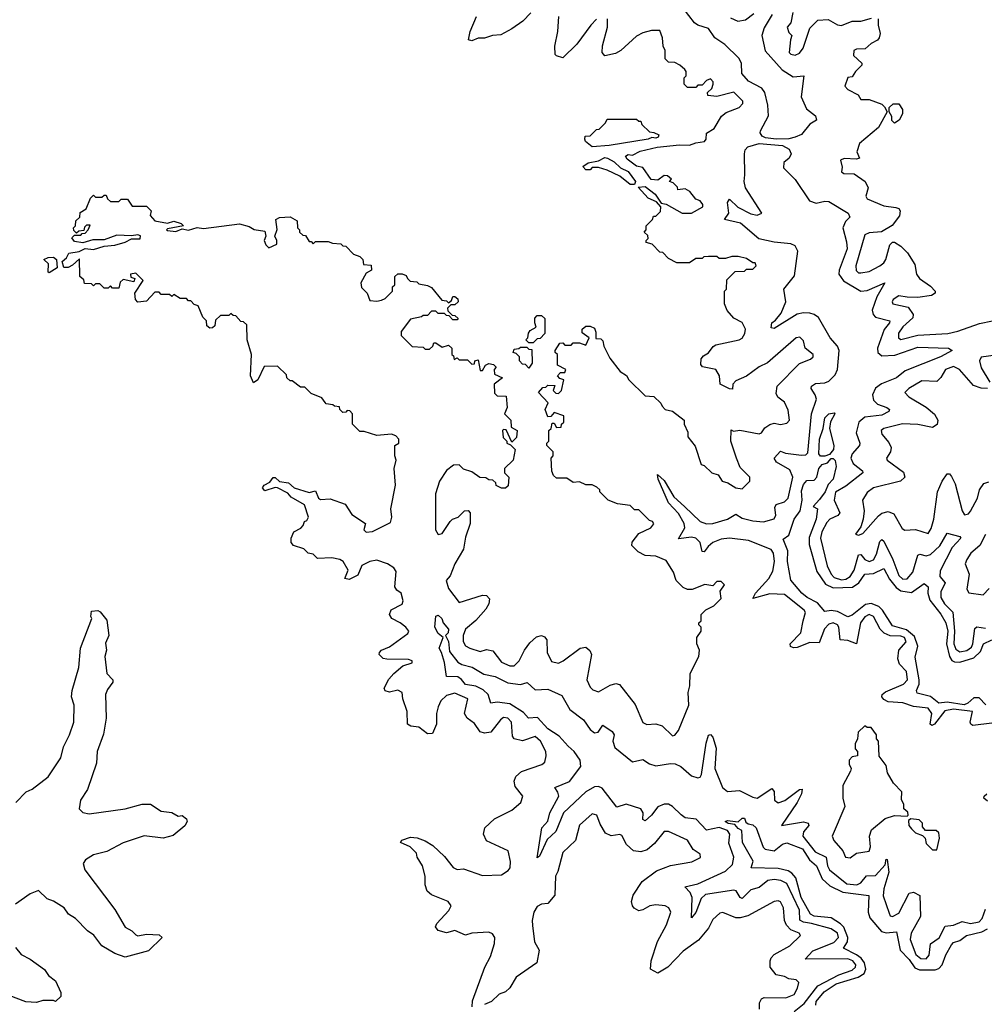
# Model space of a CAD drawing. Extents: x 2604950 to 2749250, y 940531 to 1028284.
# Tile 153 of 220: x 2681396 to 2685960, y 987819 to 992480. Entities that reach past the tile are written whole.
import ezdxf

# ---------------------------------------------------------------- set-up
doc = ezdxf.new("R2010")
doc.units = 0

msp = doc.modelspace()

# ---------------------------------------------------------------- linework, layer by layer
at = {"layer": '0CON05XD'}
for points in [[(2684975.4, 991915.4), (2684925, 991921.1), (2684908.8, 991928.8), (2684899.4, 991945), (2684901.8, 991955), (2684939.1, 992025), (2684936.2, 992076.2), (2684921.8, 992135), (2684906.6, 992156.6), (2684845, 992190), (2684813.3, 992225), (2684811.8, 992275), (2684799, 992299), (2684732.4, 992362.4), (2684685, 992394.2), (2684655, 992439.5), (2684604.6, 992454.6), (2684589.2, 992465), (2684535, 992535.6)], [(2683815, 992512.5), (2683776.4, 992473.6), (2683725, 992437.5), (2683671.7, 992408.3), (2683633.6, 992406.4), (2683595, 992392.5), (2683565, 992392.5), (2683535, 992380), (2683520, 992385), (2683527.5, 992425), (2683557.5, 992495)], [(2684125, 992482.5), (2684097.5, 992455), (2684032.5, 992365), (2683965, 992300), (2683935, 992310), (2683930, 992315), (2683927.5, 992355), (2683942.5, 992425), (2683947.5, 992495)], [(2684759.1, 992489.1), (2684793.9, 992473.9), (2684830.8, 992479.2), (2684869.9, 992510.1)], [(2684955.6, 992505), (2684917.8, 992442.2), (2684907.7, 992405), (2684922.9, 992332.9), (2685003, 992243), (2685055, 992210.5), (2685106.7, 992215), (2685093.5, 992115), (2685118, 992058), (2685160.8, 992025), (2685166, 992005), (2685133.9, 991986.1), (2685095, 991936.9), (2685065, 991924.5), (2685035, 991916.9), (2684975.4, 991915.4)], [(2685053.8, 992515), (2685044, 992466), (2685027.5, 992445), (2685035, 992420), (2685050, 992405), (2685042.5, 992385), (2685036.7, 992325), (2685045, 992316.7), (2685065, 992313.3), (2685085, 992322.5), (2685103.3, 992345), (2685135, 992440), (2685171.7, 992478.3), (2685221.7, 992481.7), (2685265, 992456.7), (2685285, 992453.3), (2685335, 992473.8), (2685375, 992473.3), (2685427, 992487)], [(2684670, 990335), (2684700, 990325), (2684720, 990295), (2684747, 990287), (2684785, 990263.3), (2684815, 990260), (2684850, 990295), (2684850, 990315), (2684805, 990360), (2684787.5, 990405), (2684760, 990485), (2684761.7, 990538.3), (2684772.5, 990532.5), (2684803, 990537), (2684895, 990520), (2684905.9, 990524.1), (2684922.3, 990547.7), (2684945, 990563.3), (2684965, 990570), (2684995, 990563.3), (2685025, 990570), (2685037.5, 990585), (2685031.7, 990631.7), (2685015, 990670), (2684983.6, 990693.6), (2684975, 990710), (2684980, 990745), (2685085, 990852.5), (2685137, 990873), (2685150, 990885), (2685150, 990895), (2685112.5, 990925), (2685105, 990960), (2685087, 990977), (2685070, 990975), (2684933.6, 990856.4), (2684895, 990836.7), (2684835, 990792.5), (2684785, 990770), (2684770, 990755), (2684768.3, 990731.7), (2684755, 990732.5), (2684710, 990755), (2684707.5, 990795), (2684690, 990825), (2684627, 990837), (2684618.3, 990848.3), (2684620, 990875), (2684630.7, 990889.3), (2684655, 990902.5), (2684676.7, 990933.3), (2684689.3, 990940.7), (2684800, 990965), (2684815, 990973.3), (2684827.5, 990995), (2684830, 991015), (2684815, 991046.7), (2684775, 991066.7), (2684743, 991103), (2684730, 991135), (2684730, 991195), (2684740, 991205), (2684741.7, 991248.3), (2684781.7, 991288.3), (2684825, 991290), (2684835, 991300), (2684865, 991300), (2684880, 991315), (2684875, 991330), (2684865, 991330), (2684835, 991350), (2684795, 991360), (2684765, 991360), (2684735, 991350), (2684705, 991350), (2684695, 991360), (2684655, 991360), (2684633, 991357), (2684625, 991350), (2684595, 991350), (2684565, 991330), (2684505, 991330), (2684465, 991350), (2684438.3, 991378.3), (2684425, 991380), (2684388.3, 991418.3), (2684360, 991425), (2684360, 991435), (2684370, 991445), (2684368.3, 991458.3), (2684350, 991475), (2684360, 991485), (2684360, 991505), (2684390, 991535), (2684395, 991550), (2684405, 991550), (2684428.3, 991571.7), (2684430, 991595), (2684408.3, 991618.3), (2684370, 991635), (2684321.7, 991688.3), (2684355, 991690), (2684402.5, 991655), (2684431.7, 991611.7), (2684455, 991606.7), (2684530, 991565), (2684575, 991563.8), (2684627.5, 991595), (2684627.5, 991605), (2684615, 991622.5), (2684595, 991630), (2684566.4, 991666.4), (2684545, 991680), (2684510, 991675), (2684508.3, 991688.3), (2684488.3, 991708.3), (2684470, 991715), (2684480, 991725), (2684461.7, 991741.7), (2684445, 991742.5), (2684415, 991720), (2684384.2, 991724.2), (2684345, 991780), (2684315, 991787.5), (2684270.7, 991820.7), (2684262.5, 991835), (2684275, 991842.5), (2684295, 991838.8), (2684332, 991858), (2684412.6, 991877.4), (2684517.5, 991887.5), (2684565, 991886.2), (2684595, 991898), (2684635.8, 991904.2), (2684643.3, 991915), (2684646.2, 991943.8), (2684682.5, 991965), (2684716.7, 992023.3), (2684739.3, 992040.7), (2684800, 992065), (2684817, 992083), (2684817.5, 992095), (2684775, 992136.7), (2684695, 992117.5), (2684651.7, 992121.7), (2684650, 992135), (2684670, 992155), (2684677.5, 992175), (2684677, 992187), (2684665, 992200), (2684645, 992192.5), (2684625, 992170), (2684605, 992170), (2684595, 992160), (2684555, 992160), (2684540, 992175), (2684540, 992205), (2684550, 992215), (2684550, 992235), (2684542.5, 992245), (2684520, 992265), (2684495, 992277.5), (2684465, 992280), (2684450, 992295), (2684450, 992335), (2684440, 992355), (2684437.5, 992395), (2684425, 992430), (2684385, 992430), (2684345, 992417.5), (2684315, 992402.5), (2684240, 992335), (2684215, 992320), (2684165, 992310), (2684152.5, 992325), (2684153.6, 992356.4), (2684176.7, 992445), (2684177.5, 992485)], [(2685457.5, 992485), (2685457.5, 992455), (2685467.5, 992415), (2685463.3, 992395), (2685455, 992383.3), (2685425, 992367.5), (2685397, 992343), (2685355, 992341.2), (2685343.3, 992335), (2685341.7, 992311.7), (2685380, 992275), (2685380, 992265), (2685350, 992235), (2685335, 992210), (2685313.6, 992206.4), (2685300, 992165), (2685315, 992150), (2685362.5, 992125), (2685375, 992102.5), (2685415, 992102.5), (2685475, 992080), (2685488.3, 992068.3), (2685500, 992045), (2685459.3, 991970.7), (2685370, 991895), (2685356.7, 991855), (2685370, 991825), (2685355, 991820), (2685296.4, 991823.6), (2685280, 991815), (2685287, 991783), (2685285, 991760), (2685295, 991752.5), (2685345, 991750), (2685396.7, 991715), (2685410, 991685), (2685400, 991645), (2685405, 991632), (2685485, 991599.2), (2685541.7, 991591.7), (2685556.1, 991586.1), (2685562.5, 991575), (2685558.3, 991551.7), (2685523.6, 991506.4), (2685473.9, 991476.1), (2685415, 991472), (2685395, 991461.2), (2685352.9, 991315), (2685353.4, 991293.4), (2685365, 991282), (2685375, 991281.2), (2685415, 991288.8), (2685466.2, 991315), (2685485, 991328.8), (2685494, 991345), (2685512.5, 991415), (2685525, 991427.5), (2685535, 991427.5), (2685565, 991407.5), (2685596.1, 991376.1), (2685630.7, 991320.7), (2685638.8, 991275), (2685653.8, 991255), (2685705, 991218.8), (2685727.5, 991195), (2685727.5, 991185), (2685710, 991175), (2685645, 991165.8), (2685595, 991166), (2685555, 991173.8), (2685528.8, 991155), (2685523.8, 991145), (2685527.5, 991135), (2685599.2, 991119.2), (2685623.8, 991085), (2685621.2, 991068.8), (2685575, 991026), (2685554.4, 990995.6), (2685553.8, 990975), (2685565, 990966.7), (2685645, 990986.7), (2685787.5, 990995), (2685835, 991005.6), (2685937.8, 991042.2), (2685998.8, 991055)], [(2685535, 991990), (2685523, 992003), (2685521.7, 992021.7), (2685510, 992045), (2685510, 992065), (2685528.3, 992081.7), (2685555, 992082.5), (2685572.5, 992055), (2685573.3, 992035), (2685557.5, 992005), (2685535, 991990)], [(2684105, 991878.8), (2684073.6, 991903.6), (2684070, 991915), (2684071.7, 991928.3), (2684095, 991930), (2684125, 991960), (2684138.3, 991961.7), (2684168.3, 991991.7), (2684175, 992010), (2684315, 992010), (2684325, 992000), (2684335, 992000), (2684340, 991985), (2684375, 991950), (2684397, 991947), (2684420, 991935), (2684417.5, 991925), (2684405, 991920), (2684387, 991923), (2684370, 991915), (2684185, 991884.4), (2684105, 991878.8)], [(2685995, 989150.6), (2685905, 989138.2), (2685895.6, 989145), (2685893.8, 989155), (2685903.8, 989205), (2685815, 989215.5), (2685772.5, 989207.5), (2685725.1, 989144.9), (2685711.7, 989138.3), (2685703.7, 989145), (2685711.7, 989195), (2685695, 989220.6), (2685625, 989229.1), (2685575, 989246.8), (2685505, 989251.3), (2685485, 989261.1), (2685474.4, 989275), (2685477.1, 989285), (2685492.4, 989297.6), (2685576.9, 989335), (2685596.2, 989355), (2685591.2, 989395), (2685558.9, 989428.9), (2685550.4, 989455), (2685555.3, 989494.7), (2685590.7, 989535), (2685582.7, 989555), (2685565, 989561.4), (2685515, 989563.4), (2685486.2, 989576.1), (2685467.1, 989595), (2685435.3, 989655), (2685415, 989664.6), (2685395, 989653.9), (2685374.2, 989625), (2685355, 989526), (2685315, 989540.7), (2685278, 989545), (2685271.8, 989605), (2685265, 989615.3), (2685245, 989624.7), (2685225, 989618.2), (2685203.2, 989596.8), (2685179.1, 989530.9), (2685135, 989532.4), (2685075, 989507.5), (2685056.6, 989506.6), (2685043, 989513), (2685041.1, 989525), (2685091.8, 989578.2), (2685102.8, 989635), (2685113.5, 989673.5), (2685107.8, 989685), (2685015, 989758.4), (2684945, 989761.6), (2684865, 989740), (2684876.9, 989765), (2684941.1, 989835), (2684959.8, 989870.2), (2684968, 989915), (2684961.9, 989955), (2684951.9, 989971.9), (2684845, 990014.3), (2684754.8, 990025.2), (2684715, 990020.5), (2684675.2, 990004.8), (2684653.2, 989986.8), (2684635, 989960.6), (2684625, 989962), (2684616.2, 990005), (2684595.2, 990025.2), (2684575, 990030.6), (2684512.3, 990022.3), (2684542.3, 990075), (2684539.3, 990095), (2684512.3, 990142.3), (2684465, 990192.5), (2684416.7, 990305), (2684413.3, 990326.7), (2684445, 990299.2), (2684491.6, 990221.6), (2684541.1, 990175), (2684614.8, 990104.8), (2684645, 990093.4), (2684675, 990095.3), (2684745, 990115.9), (2684785, 990138.6), (2684815, 990121.2), (2684865, 990107.1), (2684915, 990103.2), (2684965, 990116.9), (2684973.6, 990135), (2684968.6, 990171.4), (2684974.4, 990185), (2685015, 990197.9), (2685031.5, 990215), (2685053.4, 990315), (2685039.9, 990349.9), (2684976.9, 990385), (2684965.7, 990405), (2684995, 990437.8), (2685018.6, 990428.6), (2685095, 990418), (2685115, 990420.4), (2685125, 990429.4), (2685142.5, 990615), (2685166.3, 990683.7), (2685160.3, 990705), (2685140.9, 990735), (2685142.5, 990745), (2685161.7, 990758.3), (2685205, 990760.8), (2685225, 990768.9), (2685255, 990799.1), (2685266, 990825), (2685274, 990914), (2685264.8, 990934.8), (2685230.4, 990975), (2685175, 991070.9), (2685155.6, 991085), (2685135, 991090.5), (2685105, 991093.2), (2685075, 991085.9), (2684965, 991018), (2684951.7, 991021.7), (2684954.3, 991045), (2684972.3, 991057.7), (2684998.5, 991091.5), (2685020.7, 991145), (2685012.2, 991205), (2685062.6, 991267.4), (2685077.9, 991385), (2685065, 991409.4), (2685045, 991419.5), (2684965, 991426.4), (2684893.3, 991443.3), (2684807, 991517), (2684730, 991535), (2684750.4, 991565), (2684744.5, 991615.5), (2684755, 991631.2), (2684793.1, 991593.1), (2684855, 991561.2), (2684885, 991555.6), (2684908, 991565), (2684830.3, 991685), (2684823.4, 991715), (2684826.7, 991746.7), (2684824.7, 991845.3), (2684829.1, 991865), (2684841.4, 991878.6), (2684895, 991893.8), (2685005.4, 991885.4), (2685036.9, 991866.9), (2685045.9, 991845.9), (2685036, 991825), (2685011.8, 991805), (2685009.8, 991779.8), (2685064.6, 991724.6), (2685132.2, 991622.2), (2685165, 991611.1), (2685205, 991621.9), (2685225, 991620), (2685315.7, 991565), (2685324.3, 991545), (2685303.3, 991525), (2685290.9, 991495), (2685308.5, 991428.5), (2685310.7, 991395), (2685273.5, 991295), (2685272.2, 991275), (2685294.5, 991244.5), (2685375, 991195.9), (2685405, 991198.4), (2685490, 991235), (2685451.1, 991168.9), (2685429.7, 991105), (2685433.4, 991085), (2685445, 991072.2), (2685513.3, 991055), (2685512.1, 991045), (2685486.5, 991013.5), (2685454.7, 990925), (2685456.8, 990905), (2685475, 990888.8), (2685537.4, 990892.6), (2685645, 990930.2), (2685790, 990925), (2685807.5, 990915), (2685752.9, 990885), (2685585, 990817.3), (2685545, 990785.4), (2685473.7, 990756.3), (2685444.5, 990735.5), (2685431, 990705), (2685435, 990678.9), (2685455, 990660.6), (2685499.2, 990645), (2685512, 990635), (2685508.6, 990625), (2685475, 990608.4), (2685395, 990598.8), (2685366.6, 990575), (2685353.1, 990525), (2685371.8, 990475), (2685370, 990465), (2685335, 990425.6), (2685328.9, 990405), (2685339.7, 990379.7), (2685383.1, 990345), (2685385.7, 990335), (2685305, 990271.2), (2685256.5, 990243.5), (2685249.1, 990205), (2685276.4, 990145), (2685266.3, 990133.7), (2685228.5, 990115), (2685215, 990100), (2685191.3, 990055), (2685185.2, 990025), (2685215.7, 989895), (2685234.7, 989855), (2685249.4, 989839.4), (2685285, 989828.1), (2685305, 989831.6), (2685325, 989844.1), (2685344.7, 989875), (2685365, 989946.2), (2685375, 989947.7), (2685395.2, 989925.2), (2685415, 989915.3), (2685435, 989922.9), (2685449.8, 989950.2), (2685465, 990010), (2685475, 990020), (2685485, 990010.8), (2685526.8, 989925), (2685555, 989849.1), (2685575, 989831.1), (2685595, 989833.2), (2685622.1, 989865), (2685645, 989945.5), (2685655, 989950), (2685685, 989942), (2685705, 989948.7), (2685750.3, 989989.7), (2685785, 990048.8), (2685844.2, 990034.2), (2685848.6, 990025), (2685808.2, 989981.8), (2685751.7, 989871.7), (2685749.7, 989845), (2685774.5, 989815), (2685755, 989772), (2685754.7, 989745), (2685771.6, 989715), (2685811.8, 989675), (2685819.5, 989585), (2685815.6, 989525), (2685825, 989500), (2685845, 989487.6), (2685876.8, 989493.2), (2685899.7, 989510.3), (2685906.4, 989525), (2685915, 989598.5), (2685925, 989605.5), (2685965, 989599.1)], [(2684305, 991700), (2684285, 991700), (2684235, 991740), (2684175, 991767.5), (2684135, 991780), (2684105, 991780), (2684095, 991770), (2684075, 991770), (2684060, 991785), (2684085, 991802.5), (2684135, 991812.5), (2684165, 991827.5), (2684177.5, 991825), (2684208.3, 991808.3), (2684239.3, 991779.3), (2684275, 991762.5), (2684310, 991715), (2684305, 991700)], [(2682841.7, 990668.3), (2682825, 990690), (2682775, 990710), (2682745, 990740), (2682725, 990740), (2682685, 990770), (2682675, 990770), (2682660, 990785), (2682658.3, 990798.3), (2682615, 990840), (2682551.7, 990838.3), (2682522.5, 990775), (2682501.7, 990761.7), (2682487.5, 990795), (2682492.5, 990895), (2682472.5, 990965), (2682470, 991035), (2682455, 991050), (2682441.7, 991051.7), (2682418.3, 991078.3), (2682405, 991080), (2682395, 991090), (2682385, 991080), (2682345, 991080), (2682321.7, 991058.3), (2682318.3, 991031.7), (2682308.3, 991021.7), (2682295, 991020), (2682281.7, 991031.7), (2682280, 991055), (2682261.7, 991071.7), (2682240, 991125), (2682221.7, 991131.7), (2682205, 991150), (2682195, 991150), (2682185, 991160), (2682155, 991160), (2682125, 991180), (2682115, 991170), (2682105, 991180), (2682065, 991180), (2682055, 991190), (2682035, 991190), (2681995, 991147.5), (2681955, 991142.5), (2681943.3, 991155), (2681940, 991185), (2681980, 991245), (2681945, 991280), (2681920, 991275), (2681921.7, 991261.7), (2681940, 991255), (2681935, 991240), (2681885, 991250), (2681871.7, 991238.3), (2681865, 991210), (2681835, 991210), (2681825, 991220), (2681815, 991210), (2681795, 991210), (2681775, 991230), (2681755, 991230), (2681745, 991220), (2681735, 991230), (2681701.7, 991231.7), (2681698.3, 991248.3), (2681680, 991265), (2681678.3, 991348.3), (2681645, 991317.5), (2681625, 991307.5), (2681605, 991307.5), (2681596.2, 991335), (2681616.4, 991353.6), (2681627.5, 991375), (2681677, 991383), (2681705, 991396.7), (2681745, 991392.5), (2681795, 991408.8), (2681846.4, 991413.6), (2681895, 991426.7), (2681925, 991442.5), (2681965, 991443.3), (2681967, 991457), (2681955, 991462.5), (2681925, 991456.7), (2681855, 991460), (2681795, 991438.8), (2681741.7, 991438.3), (2681695, 991423.8), (2681655, 991430), (2681643, 991447), (2681655, 991460), (2681685, 991460), (2681691.7, 991468.3), (2681705, 991470), (2681720, 991485), (2681728.3, 991508.3), (2681711.7, 991508.3), (2681701.7, 991498.3), (2681698.3, 991481.7), (2681675, 991480), (2681665, 991470), (2681651.7, 991481.7), (2681650, 991495), (2681660, 991505), (2681661.7, 991528.3), (2681680, 991545), (2681681.7, 991568.3), (2681710, 991585), (2681730, 991635), (2681745, 991650), (2681755, 991640), (2681785, 991640), (2681795, 991650), (2681805, 991650), (2681811.7, 991631.7), (2681825, 991620), (2681865, 991620), (2681875, 991630), (2681905, 991630), (2681928.3, 991598.3), (2681995, 991597.5), (2682017.5, 991575), (2682013, 991553), (2682035, 991527.5), (2682095, 991517.5), (2682125, 991526.7), (2682160, 991515), (2682170, 991505), (2682095, 991490), (2682090, 991485), (2682095, 991482.5), (2682135, 991477.5), (2682165, 991490), (2682195, 991484), (2682235, 991496.7), (2682265, 991492), (2682435, 991513.3), (2682481.7, 991501.7), (2682505, 991487.5), (2682555, 991480), (2682560, 991455), (2682552.5, 991435), (2682560, 991415), (2682575, 991400), (2682611.7, 991418.3), (2682612.5, 991435), (2682602.5, 991455), (2682613.6, 991486.4), (2682607.5, 991535), (2682625, 991543.3), (2682675, 991546.7), (2682708.3, 991528.3), (2682710, 991495), (2682720, 991485), (2682720, 991475), (2682735, 991460), (2682748.3, 991458.3), (2682765, 991430), (2682775, 991430), (2682785, 991420), (2682795, 991430), (2682855, 991430), (2682875, 991422.5), (2682915, 991420), (2682925, 991410), (2682938.3, 991408.3), (2682975, 991370), (2683005, 991360), (2683020, 991345), (2683021.7, 991321.7), (2683058.3, 991318.3), (2683060, 991295), (2683035, 991280), (2683010, 991235), (2683013, 991213), (2683040, 991185), (2683051.7, 991151.7), (2683085, 991147.5), (2683107, 991153), (2683125, 991160), (2683150, 991185), (2683160, 991195), (2683160, 991215), (2683170, 991225), (2683170, 991265), (2683185, 991277.5), (2683205, 991277.5), (2683225, 991270), (2683230, 991255), (2683243, 991243), (2683275, 991240), (2683285, 991230), (2683325, 991222.5), (2683345, 991212.5), (2683393, 991153), (2683415, 991150), (2683425, 991140), (2683438.3, 991151.7), (2683445, 991170), (2683455, 991170), (2683468.3, 991158.3), (2683470, 991145), (2683455, 991130), (2683435, 991130), (2683420, 991115), (2683421.7, 991101.7), (2683441.7, 991081.7), (2683455, 991080), (2683470, 991065), (2683465, 991060), (2683445, 991060), (2683428.3, 991078.3), (2683415, 991080), (2683405, 991090), (2683375, 991090), (2683365, 991100), (2683345, 991100), (2683325, 991080), (2683305, 991080), (2683297, 991073), (2683245, 991062.5), (2683200, 991005), (2683200, 990985), (2683253, 990933), (2683305, 990930), (2683315, 990920), (2683335, 990920), (2683350, 990935), (2683355, 990950), (2683365, 990950), (2683395, 990930), (2683425, 990940), (2683440, 990925), (2683440, 990895), (2683448.3, 990888.3), (2683451.7, 990871.7), (2683465, 990880), (2683475, 990870), (2683515, 990870), (2683535, 990850), (2683548.3, 990851.7), (2683550, 990865), (2683565, 990870), (2683575, 990820), (2683585, 990820), (2683600, 990845), (2683615, 990852.5), (2683638.3, 990848.3), (2683650, 990835), (2683640, 990825), (2683641.7, 990801.7), (2683680, 990785), (2683640, 990755), (2683643, 990713), (2683655, 990700), (2683698.3, 990698.3), (2683702.5, 990645), (2683690, 990615), (2683720, 990585), (2683721.7, 990551.7), (2683750, 990535), (2683747, 990503), (2683725, 990480), (2683698.3, 990538.3), (2683685, 990540), (2683680, 990535), (2683683, 990503), (2683700, 990485), (2683700, 990475), (2683718.3, 990468.3), (2683740, 990445), (2683730, 990395), (2683690, 990355), (2683690, 990335), (2683710, 990315), (2683706.4, 990273.6), (2683695, 990262.5), (2683675, 990262.5), (2683650, 990275), (2683648.3, 990288.3), (2683635, 990300), (2683615, 990302.5), (2683601.7, 990311.7), (2683573, 990313), (2683535, 990340), (2683495, 990352.5), (2683475, 990372.5), (2683448.3, 990371.7), (2683415, 990346.7), (2683382, 990295), (2683363.1, 990235), (2683363.6, 990153.6), (2683363.3, 990065), (2683375, 990042.5), (2683395, 990047.5), (2683432.5, 990105), (2683443.9, 990116.1), (2683470, 990125), (2683500, 990155), (2683517, 990157), (2683527.5, 990145), (2683526.7, 990095), (2683505, 990030), (2683495.8, 989974.2), (2683454.2, 989905), (2683432.5, 989847.5), (2683414, 989825), (2683425, 989787.5), (2683475, 989721.2), (2683585, 989756.2), (2683605, 989753.8), (2683618.3, 989738.3), (2683616, 989715), (2683600.8, 989689.2), (2683554.4, 989635.6), (2683504.4, 989595), (2683494.4, 989565), (2683494.2, 989535.8), (2683505, 989516.7), (2683525, 989504.3), (2683575, 989488.8), (2683605, 989498), (2683635, 989492), (2683675, 989438), (2683715, 989421.2), (2683735, 989421.2), (2683758.8, 989445), (2683784.4, 989495.6), (2683810.3, 989529.7), (2683841.3, 989558.7), (2683865, 989564.2), (2683879.1, 989559.1), (2683890, 989545), (2683891.2, 989485), (2683912.3, 989442.3), (2683945, 989433.3), (2683967.5, 989445), (2684047.5, 989505), (2684075, 989510), (2684094.1, 989494.1), (2684102, 989475), (2684080, 989355), (2684095, 989320), (2684107, 989307), (2684135, 989297.5), (2684189.5, 989330.5), (2684217, 989337), (2684233.6, 989333.6), (2684308.3, 989238.3), (2684343.6, 989153.6), (2684363.9, 989143.9), (2684405, 989146.7), (2684435, 989137.5), (2684485, 989090), (2684496.4, 989093.6), (2684512.5, 989115), (2684561.2, 989235), (2684558.8, 989295), (2684566.4, 989326.4), (2684567.5, 989385), (2684610, 989465), (2684612.5, 989495), (2684600, 989525), (2684600, 989555), (2684620, 989585), (2684620, 989605), (2684610, 989615), (2684610, 989625), (2684620, 989635), (2684620, 989665), (2684643, 989687), (2684680, 989705), (2684715, 989740), (2684710, 989775), (2684730, 989805), (2684715, 989820), (2684695, 989820), (2684675, 989800), (2684637, 989807), (2684577, 989783), (2684555, 989782.5), (2684535, 989792.5), (2684502.5, 989825), (2684490, 989865), (2684455, 989920), (2684405, 989940.8), (2684355, 989944), (2684321.7, 989961.7), (2684291.7, 989991.7), (2684293.3, 990006.7), (2684325, 990047.5), (2684382.5, 990075), (2684397, 990093), (2684390, 990105), (2684375, 990110), (2684325, 990160), (2684305, 990160), (2684285, 990180), (2684225, 990187.5), (2684180, 990205), (2684140, 990245), (2684140, 990255), (2684127, 990267), (2684105, 990277.5), (2684075, 990277.5), (2684045, 990292.5), (2684015, 990290), (2683985, 990310), (2683935, 990310), (2683921.7, 990321.7), (2683913, 990343), (2683910, 990405), (2683920, 990415), (2683920, 990435), (2683890, 990465), (2683890, 990475), (2683900, 990485), (2683900, 990535), (2683910, 990545), (2683915, 990570), (2683925, 990570), (2683935, 990550), (2683958.3, 990551.7), (2683960, 990565), (2683970, 990575), (2683970, 990605), (2683925, 990620), (2683908.3, 990601.7), (2683895, 990600), (2683882.5, 990635), (2683897, 990667), (2683850, 990715), (2683871.7, 990738.3), (2683885, 990740), (2683895, 990750), (2683928.3, 990748.3), (2683920, 990725), (2683933, 990713), (2683945, 990710), (2683960, 990725), (2683970, 990775), (2683951.7, 990781.7), (2683940, 990795), (2683955, 990810), (2683975, 990810), (2683980, 990825), (2683940, 990845), (2683940, 990895), (2683930, 990905), (2683930, 990915), (2683951.7, 990948.3), (2683965, 990950), (2683975, 990940), (2684005, 990940), (2684015, 990950), (2684045, 990950), (2684075, 990940), (2684090, 990975), (2684057.5, 990997.5), (2684057.5, 991015), (2684075, 991030), (2684095, 991030), (2684115, 991020), (2684121.7, 991001.7), (2684121.7, 990971.7), (2684145, 990970), (2684155, 990960), (2684160, 990935), (2684187.5, 990877.5), (2684237.5, 990815), (2684266.4, 990796.4), (2684277.5, 990775), (2684355, 990700), (2684397, 990697), (2684430, 990665), (2684435, 990650), (2684450, 990635), (2684485, 990627.5), (2684540, 990585), (2684540, 990565), (2684557, 990527), (2684557.5, 990505), (2684591.7, 990461.7), (2684620, 990375), (2684635, 990370), (2684670, 990335)], [(2681535, 991282.5), (2681530, 991285), (2681531.2, 991325), (2681510, 991345), (2681530, 991355), (2681555.7, 991355.7), (2681570, 991345), (2681572.5, 991305), (2681535, 991282.5)], [(2683825, 990950), (2683805, 990950), (2683790, 990965), (2683800, 990975), (2683803, 990997), (2683811.7, 991008.3), (2683840, 991025), (2683832.5, 991045), (2683833, 991067), (2683845, 991080), (2683865, 991080), (2683880, 991065), (2683880, 990995), (2683858.3, 990971.7), (2683845, 990970), (2683825, 990950)], [(2683805, 990830), (2683788.3, 990848.3), (2683775, 990850), (2683760, 990865), (2683760, 990885), (2683745, 990900), (2683730, 990905), (2683735, 990920), (2683757, 990923), (2683765, 990930), (2683795, 990930), (2683805, 990920), (2683818.3, 990918.3), (2683820, 990855), (2683805, 990830)], [(2686026, 990894), (2685945, 990883.3), (2685938, 990865), (2685945, 990832.5), (2685986, 990765)], [(2685975.8, 990734.2), (2685945, 990735.7), (2685909.2, 990749.2), (2685843.3, 990825), (2685815, 990839.2), (2685776.2, 990825), (2685754.1, 990785.9), (2685735, 990767.5), (2685665, 990770), (2685602.5, 990735), (2685583.3, 990715), (2685602.5, 990695), (2685685, 990646.7), (2685725, 990613.3), (2685740, 990585), (2685736.4, 990563.6), (2685715, 990550), (2685645, 990564), (2685572.7, 990567.3), (2685484.3, 990545.7), (2685472.5, 990535), (2685475, 990517.5), (2685508.8, 990478.8), (2685520, 990455), (2685515.9, 990434.1), (2685497.5, 990405), (2685500, 990395), (2685577.7, 990337.7), (2685583.3, 990315), (2685563.9, 990296.1), (2685435, 990263.3), (2685405, 990242.5), (2685383.8, 990205), (2685392, 990155), (2685386.7, 990115), (2685375, 990080), (2685350, 990045), (2685365, 990040), (2685385, 990047.5), (2685458.8, 990131.2), (2685475, 990143.8), (2685505, 990152), (2685531.2, 990141.2), (2685572, 990072), (2685584.1, 990064.1), (2685635, 990066.7), (2685695, 990047.5), (2685708.8, 990071.2), (2685722, 990115), (2685739.2, 990245), (2685760, 990295), (2685785, 990330), (2685795, 990330), (2685805, 990317.5), (2685822.3, 990282.3), (2685855.9, 990155.9), (2685866.7, 990136.7), (2685885, 990141.2), (2685895, 990153.8), (2685927.1, 990215), (2685938, 990255), (2685957.5, 990285), (2685981.7, 990291.7)], [(2683536.4, 987806.4), (2683538, 987835), (2683596.7, 987995), (2683623.3, 988045), (2683643, 988107), (2683643.3, 988135), (2683633, 988153), (2683615, 988160), (2683535, 988156.2), (2683505, 988146.7), (2683455, 988168.8), (2683415, 988156.7), (2683375, 988167.5), (2683363.3, 988185), (2683369.3, 988200.7), (2683426.4, 988263.6), (2683437.5, 988285), (2683422.5, 988305), (2683345, 988336.7), (2683323.9, 988353.9), (2683314.1, 988384.1), (2683313.8, 988425), (2683301.2, 988475), (2683276.7, 988515), (2683272.5, 988535), (2683243.6, 988563.6), (2683197.5, 988585), (2683203.9, 988596.1), (2683245, 988610), (2683276.4, 988606.4), (2683315, 988593.3), (2683350.7, 988570.7), (2683405, 988518.8), (2683446.4, 988466.4), (2683465, 988457.5), (2683495, 988460), (2683585, 988428.8), (2683675, 988431.2), (2683707.7, 988452.3), (2683716.2, 988465), (2683718.8, 988495), (2683707.5, 988545), (2683605, 988592.5), (2683590, 988625), (2683596.1, 988653.9), (2683642.7, 988697.3), (2683725, 988737.5), (2683766.4, 988773.6), (2683776.7, 988805), (2683740.6, 988850.6), (2683735.8, 988875), (2683743, 988897), (2683769.7, 988920.3), (2683866.1, 988953.9), (2683880, 988965), (2683886.2, 988995), (2683886, 989015), (2683860, 989065), (2683835, 989086.7), (2683775, 989066.7), (2683735.5, 989075.5), (2683727.9, 989087.9), (2683722, 989155), (2683705, 989173.8), (2683685, 989176), (2683670, 989165), (2683625, 989107.5), (2683595, 989102.9), (2683575, 989108.6), (2683548.3, 989148.3), (2683512.8, 989172.8), (2683500, 989195), (2683515.7, 989265.7), (2683455, 989292.5), (2683415, 989280.8), (2683388, 989255), (2683375, 989227.5), (2683368, 989195), (2683367.5, 989145), (2683348.8, 989101.2), (2683325, 989098.8), (2683285, 989131.2), (2683245.8, 989135.8), (2683230, 989145), (2683229.2, 989205), (2683208, 989265), (2683205.8, 989295.8), (2683185, 989306), (2683145, 989296.2), (2683125, 989303.3), (2683120, 989315), (2683141.9, 989358.1), (2683165.6, 989384.4), (2683209.3, 989420.7), (2683252.5, 989435), (2683252.5, 989445), (2683235, 989451.2), (2683132.3, 989452.3), (2683115, 989456.7), (2683096.7, 989475), (2683097.5, 989485), (2683107.5, 989495), (2683145, 989511.2), (2683232.5, 989575), (2683237.5, 989585), (2683223.3, 989605), (2683196.7, 989625), (2683155.8, 989645.8), (2683145.8, 989665), (2683152.9, 989687.1), (2683205, 989713.3), (2683210.7, 989729.3), (2683201.2, 989765), (2683180, 989780), (2683170.8, 989795), (2683177.3, 989867.3), (2683166.2, 989885), (2683136.7, 989905), (2683085, 989920.8), (2683052.5, 989915), (2683015, 989895.8), (2682995, 989850.8), (2682955, 989830.6), (2682934, 989835), (2682950, 989875), (2682926.7, 989915), (2682910, 989925), (2682873, 989933), (2682805, 989930), (2682785, 989950), (2682760, 989955), (2682740, 989975), (2682691.7, 989991.7), (2682680, 990005), (2682680, 990025), (2682692.5, 990055), (2682726.4, 990073.6), (2682737.5, 990085), (2682742.5, 990105), (2682755, 990110), (2682762.5, 990125), (2682743.6, 990183.6), (2682679.4, 990219.4), (2682665, 990238.8), (2682615, 990264), (2682603.9, 990266.1), (2682555, 990250), (2682544, 990264), (2682552.7, 990277.3), (2682579.2, 990290.8), (2682595, 990312.5), (2682605, 990313.3), (2682625, 990293.3), (2682668.3, 990288.3), (2682693.6, 990263.6), (2682765, 990242.5), (2682795, 990250), (2682810, 990215), (2682818.3, 990208.3), (2682865, 990212.5), (2682936.4, 990186.4), (2682967, 990137), (2683032.5, 990095), (2683023.8, 990065), (2683035, 990054.2), (2683065, 990058), (2683150.7, 990099.3), (2683156.7, 990125), (2683152.5, 990165), (2683173.6, 990276.4), (2683167.5, 990355), (2683177.5, 990395), (2683170, 990415), (2683170, 990465), (2683190, 990475), (2683190, 990495), (2683175, 990510), (2683155, 990517.5), (2683085, 990512.5), (2683025, 990530), (2683005, 990530), (2682970, 990565), (2682970, 990615), (2682958.3, 990628.3), (2682945, 990630), (2682938.3, 990621.7), (2682925, 990620), (2682910, 990635), (2682908.3, 990648.3), (2682885, 990650), (2682877, 990657), (2682845, 990662.5), (2682841.7, 990668.3)], [(2685185, 990413.3), (2685177.5, 990425), (2685180.6, 990495), (2685197.5, 990545), (2685205, 990596.2), (2685225, 990613.8), (2685249.3, 990619.3), (2685252.5, 990615), (2685233, 990577), (2685228, 990545), (2685248, 990465), (2685246.2, 990445), (2685228.3, 990421.7), (2685205, 990413.8), (2685185, 990413.3)], [(2685967.3, 989237.3), (2685935, 989270.4), (2685910.2, 989269.8), (2685882.7, 989245), (2685865, 989237.4), (2685785, 989249.6), (2685745, 989244.8), (2685705, 989276.5), (2685642.1, 989292.1), (2685639.5, 989305), (2685651.6, 989335), (2685652.5, 989355), (2685633, 989463), (2685645.4, 989514.6), (2685629.6, 989559.6), (2685591.8, 989591.8), (2685525, 989610.9), (2685478.5, 989685), (2685461.7, 989701.8), (2685425, 989716.1), (2685398.6, 989711.4), (2685335, 989660.6), (2685315, 989652.5), (2685265, 989678.9), (2685235, 989682.5), (2685205, 989678), (2685170.2, 989720.2), (2685121.2, 989745), (2685096, 989765), (2685045, 989826.7), (2685028.8, 989915), (2685030, 989965), (2685008.3, 990021.7), (2685035, 990040), (2685060.8, 990115), (2685088.1, 990155), (2685098.9, 990205), (2685095, 990250), (2685105, 990280), (2685120.5, 990299.5), (2685155, 990300), (2685167.5, 990315), (2685177.5, 990355), (2685192.5, 990375), (2685217.5, 990382.5), (2685235, 990402.5), (2685245, 990403.3), (2685254, 990394), (2685258.6, 990365), (2685245.5, 990305), (2685220.6, 990279.4), (2685207.1, 990245), (2685180.5, 990209.5), (2685150, 990175), (2685170, 990165), (2685164.2, 990115), (2685131.7, 990028.3), (2685132, 989995), (2685167.8, 989867.8), (2685208.2, 989808.2), (2685245, 989790), (2685336.9, 989793.1), (2685366.2, 989813.8), (2685395, 989856), (2685435, 989859.2), (2685485, 989882), (2685511.5, 989831.5), (2685542.3, 989792.3), (2685565, 989777.1), (2685615, 989768.5), (2685675, 989811.2), (2685693.8, 989795), (2685692.9, 989765), (2685702.2, 989732.2), (2685755, 989666.5), (2685778.7, 989625), (2685787.1, 989585), (2685781.7, 989525), (2685795.3, 989465), (2685805.8, 989445.8), (2685819.5, 989439.5), (2685845, 989439.4), (2685910.8, 989459.2), (2685941.3, 989488.7), (2685955.8, 989525), (2685995, 989544)], [(2685965, 990043.3), (2685939.4, 989990.6), (2685896.7, 989955), (2685876.7, 989925), (2685870, 989905), (2685888.8, 989855), (2685876.7, 989785), (2685887, 989767), (2685955, 989757.5), (2685982.5, 989787.5)], [(2681376.7, 988775), (2681425.9, 988824.1), (2681455, 988836.7), (2681530, 988895), (2681590, 988985), (2681602.7, 989037.3), (2681630.8, 989095), (2681651.2, 989155), (2681653.8, 989235), (2681641.2, 989275), (2681643.8, 989305), (2681675.9, 989414.1), (2681683.8, 989505), (2681737.5, 989645), (2681732.5, 989655), (2681735, 989680), (2681765, 989682.5), (2681777, 989677), (2681807.5, 989637.5), (2681816.7, 989565), (2681801.7, 989528.3), (2681806.7, 989495), (2681798.8, 989465), (2681807.5, 989385), (2681836.7, 989355), (2681836.2, 989343.8), (2681810.3, 989309.7), (2681801.2, 989285), (2681804.1, 989174.1), (2681792.7, 989097.3), (2681762, 989015), (2681759.7, 988960.3), (2681716.7, 988835), (2681683.3, 988785), (2681677.5, 988745), (2681695, 988727.5), (2681725, 988720), (2681895, 988743.8), (2681975, 988766.7), (2682015, 988766.7), (2682065, 988733.3), (2682115, 988726.7), (2682145, 988710), (2682165, 988713.3), (2682185, 988696.2), (2682187.8, 988685), (2682176.6, 988663.4), (2682121.7, 988618.3), (2682073.9, 988606.1), (2681985, 988615.8), (2681885, 988583.3), (2681807.3, 988542.7), (2681745, 988526.7), (2681707, 988503), (2681696.7, 988485), (2681703.3, 988455), (2681845, 988267.5), (2681894.2, 988184.2), (2681926.1, 988166.1), (2681945, 988147.5), (2681955, 988142.5), (2681995, 988151.2), (2682055, 988147.5), (2682070, 988135), (2682005, 988072.5), (2681895, 988041.2), (2681845, 988060), (2681785, 988096.2), (2681745.8, 988145.8), (2681716.1, 988166.1), (2681660, 988225), (2681626.7, 988245), (2681605.9, 988275.9), (2681555, 988306.7), (2681525, 988317.5), (2681485, 988357.5), (2681445, 988342.5), (2681375, 988292.5)], [(2683990.2, 989040.2), (2683949, 989089), (2683895, 989122.4), (2683846.2, 989176.2), (2683803.4, 989173.4), (2683779.7, 989199.7), (2683715, 989240.6), (2683655, 989249.2), (2683624.6, 989244.6), (2683613.1, 989285), (2683588.3, 989308.3), (2683554.4, 989324.4), (2683505, 989332.2), (2683486.9, 989356.9), (2683468.9, 989368.9), (2683415, 989370), (2683406.3, 989436.3), (2683392, 989485), (2683380, 989505), (2683400, 989555), (2683376.2, 989575), (2683359.2, 989605), (2683364.2, 989655.8), (2683375, 989661.2), (2683393.3, 989645), (2683400, 989625), (2683424.2, 989595), (2683422.5, 989577.5), (2683410, 989565), (2683425, 989536.7), (2683429.4, 989489.4), (2683469.4, 989439.4), (2683487.7, 989427.7), (2683536.2, 989415), (2683592.2, 989382.2), (2683645, 989370.4), (2683705, 989341.2), (2683765, 989333.2), (2683797.5, 989342.5), (2683835, 989307.9), (2683895, 989310.9), (2683960.4, 989280.4), (2683998.5, 989215), (2684062.8, 989165), (2684095, 989119.5), (2684115, 989104.6), (2684133, 989107), (2684155, 989140.8), (2684199.8, 989109.8), (2684208.5, 989095), (2684201.5, 989065), (2684211.5, 989035), (2684295, 988966.7), (2684345, 988978), (2684375, 988956.7), (2684405, 988948.2), (2684475, 988959.3), (2684496.9, 988956.9), (2684524.2, 988944.2), (2684575, 988900), (2684605, 988890.5), (2684615.3, 988894.7), (2684622.5, 988907.5), (2684643.8, 989055), (2684655, 989093.3), (2684665, 989096), (2684675, 989083.3), (2684691.4, 989031.4), (2684685.4, 988935), (2684720.5, 988845), (2684745, 988826.5), (2684801.4, 988831.4), (2684865, 988798.9), (2684885, 988794.4), (2684955, 988840), (2684966.4, 988826.4), (2684966.7, 988785), (2684985, 988772.1), (2685015.6, 988784.4), (2685085, 988835.6), (2685098, 988838), (2685095.5, 988815), (2685073.9, 988775), (2685000, 988665), (2685105, 988682.8), (2685127.1, 988677.1), (2685129.2, 988665), (2685104.2, 988635.8), (2685100.8, 988615), (2685160.3, 988540.3), (2685212.5, 988515), (2685218.4, 988475), (2685227.8, 988455), (2685308.9, 988388.9), (2685357.5, 988385), (2685375.8, 988394.2), (2685403.3, 988426.7), (2685445, 988429.2), (2685490.7, 988479.3), (2685495, 988506.7), (2685500, 988505), (2685507.8, 988445), (2685484.8, 988365), (2685481.6, 988331.6), (2685509.6, 988249.6), (2685515, 988238), (2685525, 988234.5), (2685555, 988250.9), (2685605, 988345.7), (2685625, 988349.4), (2685654.5, 988334.5), (2685657.5, 988235), (2685614.7, 988155), (2685608.8, 988125), (2685635.5, 988055), (2685660, 988035), (2685685, 988033.6), (2685698.9, 988051.1), (2685705.6, 988105), (2685746.4, 988133.6), (2685775, 988188.1), (2685815, 988192.9), (2685855, 988211.4), (2685895, 988201.3), (2685935, 988209.1), (2685949.3, 988225), (2685965, 988269.2)], [(2685325, 988512.5), (2685355, 988533.8), (2685415.9, 988544.1), (2685420.8, 988565), (2685417.1, 988615), (2685425.7, 988644.3), (2685491.7, 988698.3), (2685535, 988712.5), (2685595, 988710), (2685600, 988715), (2685598.3, 988728.3), (2685580, 988745), (2685580, 988765), (2685568.3, 988788.3), (2685570, 988825), (2685530, 988865), (2685502.5, 988915), (2685495, 988950), (2685463, 988993), (2685460, 989065), (2685450, 989075), (2685450, 989095), (2685425, 989130), (2685405, 989130), (2685395, 989137.5), (2685363, 989107), (2685360, 989075), (2685348.3, 989051.7), (2685348.3, 989028.3), (2685360, 989015), (2685360, 988995), (2685335, 988990), (2685320, 988975), (2685320, 988955), (2685330, 988935), (2685327, 988923), (2685290, 988855), (2685290, 988795), (2685300, 988755), (2685240, 988615), (2685248.8, 988595), (2685290, 988545), (2685302.5, 988515), (2685325, 988512.5)], [(2685060.8, 987785), (2685107.4, 987822.6), (2685173, 987907), (2685271.6, 987958.4), (2685335, 987980.5), (2685350.7, 987995), (2685351.8, 988005), (2685338.2, 988025), (2685315, 988034.2), (2685112.9, 988032.9), (2685148.6, 988071.4), (2685248, 988112), (2685270.3, 988135), (2685264.6, 988155), (2685235, 988175.8), (2685141.8, 988201.8), (2685105, 988207), (2685087.4, 988217.4), (2685086.2, 988265), (2685025, 988391.1), (2684997.5, 988405), (2684965, 988409.2), (2684935, 988405.3), (2684895, 988371.8), (2684855, 988360.4), (2684815, 988320), (2684804.4, 988324.4), (2684786, 988356), (2684775, 988359.7), (2684641.3, 988338.7), (2684619.8, 988320.2), (2684595, 988254.2), (2684575, 988227.5), (2684576.9, 988325), (2684568, 988348), (2684542.5, 988375), (2684605, 988389.2), (2684735, 988448.8), (2684768.7, 988481.3), (2684775.3, 988515), (2684751.2, 988581.2), (2684755.8, 988625), (2684745, 988640.9), (2684705, 988655.2), (2684645, 988642.7), (2684597.3, 988695), (2684545, 988700.9), (2684525, 988716.6), (2684484.5, 988755), (2684465, 988765.7), (2684445, 988767.1), (2684415, 988754.1), (2684385, 988714.6), (2684355, 988688.1), (2684344.2, 988694.2), (2684345.3, 988725), (2684335.4, 988745), (2684265, 988766.3), (2684221.5, 988751.5), (2684151.3, 988841.3), (2684135, 988849.8), (2684115, 988848.9), (2684073.9, 988825), (2683968.7, 988725), (2683932.6, 988637.4), (2683890.9, 988599.1), (2683855, 988520), (2683845, 988512.5), (2683866, 988655), (2683894, 988686), (2683904.3, 988725.7), (2683946.1, 988805), (2683942.7, 988822.7), (2683928, 988845), (2683996.6, 988873.4), (2684051.2, 988945), (2684047.5, 988975), (2684019.2, 989015), (2683990.2, 989040.2)], [(2685975, 988780), (2685957.5, 988795), (2685959.2, 988805), (2685971.4, 988815)], [(2684896.2, 987795), (2684896.2, 987825), (2684906.1, 987843.9), (2684918.3, 987851.7), (2685020.7, 987849.3), (2685060, 987865), (2685076.2, 987895), (2685081.7, 987921.7), (2685070, 987935), (2685035, 987938.8), (2685015, 987950), (2684975, 987958.8), (2684946, 987995), (2684946.2, 988025), (2684950.8, 988039.2), (2684965.8, 988054.2), (2685040, 988095), (2685090, 988145), (2685083.3, 988155), (2685045, 988170.8), (2685023.8, 988193.8), (2685014.3, 988215), (2685009.2, 988275), (2684995, 988303.3), (2684985, 988308.8), (2684965, 988306.2), (2684841.7, 988238.3), (2684805, 988227.5), (2684785, 988227.5), (2684723, 988253), (2684709.3, 988250.7), (2684675, 988220), (2684655, 988180), (2684608.3, 988121.7), (2684535, 988070), (2684463.3, 987995), (2684415, 987966.7), (2684380, 987985), (2684383.9, 988023.9), (2684414.2, 988115.8), (2684456, 988195), (2684476.7, 988255), (2684466.7, 988275), (2684450, 988285), (2684405, 988290), (2684377.5, 988285), (2684345, 988265.8), (2684325, 988262), (2684303.2, 988273.2), (2684296, 988285), (2684291.2, 988305), (2684298.8, 988335), (2684340.5, 988399.5), (2684409.3, 988450.7), (2684475, 988476.7), (2684576.4, 988493.6), (2684616.4, 988513.6), (2684615, 988530), (2684582.3, 988552.3), (2684555, 988596.2), (2684465, 988637.5), (2684445, 988637.5), (2684399.5, 988580.5), (2684365, 988550), (2684335, 988541.2), (2684300, 988545), (2684266.7, 988575), (2684245, 988617.5), (2684235, 988622.5), (2684195, 988616.2), (2684168.3, 988628.3), (2684142.3, 988672.3), (2684126.7, 988715), (2684105, 988720), (2684045, 988667.5), (2684026.2, 988595), (2683965, 988537.5), (2683942.3, 988447.7), (2683931.2, 988425), (2683928, 988335), (2683895, 988296.7), (2683865, 988293.3), (2683845, 988282.5), (2683828.8, 988255), (2683820, 988215), (2683822, 988192), (2683831.2, 988115), (2683853.3, 988075), (2683842.5, 988015), (2683745, 987947.5), (2683715, 987897.5), (2683695, 987877.5), (2683665, 987866.7), (2683628.3, 987831.7), (2683595, 987817.5)], [(2685163.1, 987815), (2685165, 987831.4), (2685202.4, 987877.6), (2685259.1, 987915), (2685362.8, 987947.2), (2685392.3, 987965), (2685399.1, 987985), (2685392.4, 988015), (2685377, 988037), (2685355, 988053.5), (2685294.4, 988085), (2685312.8, 988115), (2685314.8, 988135), (2685295, 988183.6), (2685279.3, 988199.3), (2685235, 988228.2), (2685155, 988235.5), (2685137.8, 988245), (2685093.5, 988325), (2685067.9, 988417.9), (2685049.7, 988439.7), (2685031.4, 988451.4), (2684985, 988461.5), (2684857.5, 988465), (2684866.4, 988496.4), (2684816.2, 988585), (2684812.3, 988642.3), (2684795, 988650.6), (2684780, 988670), (2684747.5, 988675), (2684734, 988685), (2684745, 988689.2), (2684795, 988682.5), (2684815, 988700), (2684825, 988700), (2684831.7, 988681.7), (2684842.5, 988672.5), (2684865, 988668.8), (2684881.2, 988655), (2684913, 988563), (2684923, 988553), (2684965, 988545.8), (2685005, 988576.7), (2685025, 988584), (2685100, 988555), (2685132.9, 988502.9), (2685165.5, 988475), (2685192.9, 988412.9), (2685229.6, 988379.6), (2685290.1, 988350.1), (2685413.9, 988333.9), (2685410.6, 988255), (2685418.6, 988228.6), (2685473.1, 988163.1), (2685495, 988156.8), (2685545, 988162.5), (2685562.5, 988075), (2685605, 988030.8), (2685631.8, 987991.8), (2685652.7, 987982.7), (2685727.6, 987982.4), (2685745, 987988), (2685760, 988005), (2685777.5, 988052.5), (2685805, 988100.6), (2685815, 988111.1), (2685845, 988120.5), (2685875, 988145.3), (2685948.3, 988161.7), (2685975, 988175.5)], [(2685735, 988550), (2685747.5, 988605), (2685745, 988630), (2685731.7, 988641.7), (2685681.7, 988641.7), (2685668.3, 988658.3), (2685667, 988677), (2685651.7, 988691.7), (2685612.5, 988697.5), (2685601.7, 988688.3), (2685603.3, 988665), (2685615, 988650), (2685635, 988630), (2685668.3, 988618.3), (2685680, 988605), (2685685, 988580), (2685715, 988550), (2685735, 988550)], [(2681375, 988087.5), (2681402.5, 988055), (2681445, 988032.5), (2681513, 987983), (2681532.5, 987955), (2681565, 987930), (2681590, 987875), (2681590, 987855), (2681565, 987832.5), (2681555, 987837.5), (2681505, 987837.5), (2681475, 987827.5), (2681425, 987830), (2681345, 987860)]]:
    msp.add_lwpolyline(points, dxfattribs=at)

doc.saveas('drawing.dxf')
